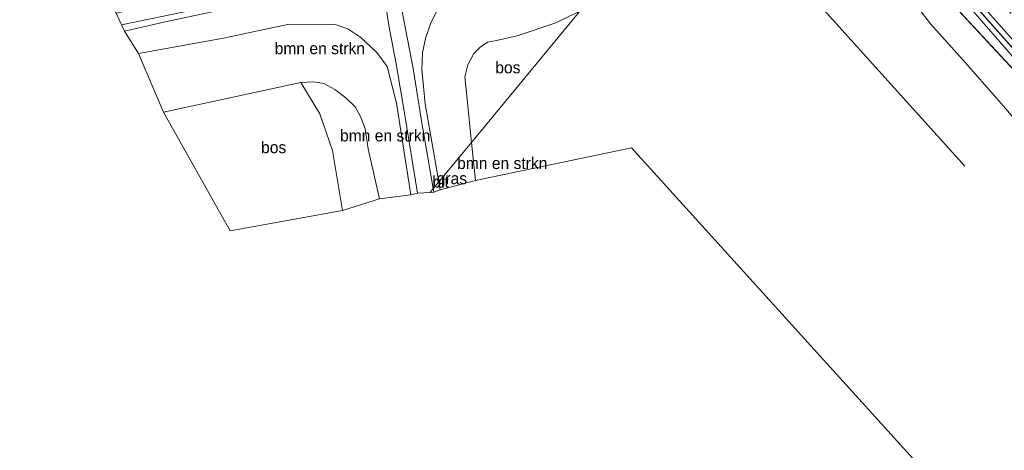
# Model space of a CAD drawing. Header units: millimetres. Extents: x 180000 to 190000, y 466229 to 468626.
# Tile 129 of 202: x 185199 to 185410, y 467732 to 467824. Entities that reach past the tile are written whole.
import ezdxf
from ezdxf.enums import TextEntityAlignment as Align

# ---------------------------------------------------------------- set-up
doc = ezdxf.new("R2010")
doc.units = ezdxf.units.MM
for name, color, linetype, lineweight in [('af-bs-rasterhekwerk', 8, 'hekwerk', 18), ('bp-b5-bomenstruiken', 93, 'Continuous', 18), ('bp-b5-bos', 93, 'Continuous', 18), ('bp-b5-grasland', 93, 'Continuous', 18), ('gw-bs-insteekwatergang', 93, 'Continuous', 18), ('gw-bs-kruinlijn', 93, 'Continuous', 18), ('gw-bs-teenlijn', 93, 'Continuous', 18), ('kd-bs-opnamedtmgrens', 173, 'Continuous', 18), ('og-b5-water', 153, 'Continuous', 18), ('og-bs-hulpgeometrie', 53, 'Continuous', 18), ('vh-b5-verh_soort', 8, 'Continuous', 18)]:
    doc.layers.add(name, color=color, linetype=linetype, lineweight=lineweight)
doc.styles.add('rtw_iso', font='iso-rtw.shx')
doc.linetypes.add('hekwerk', pattern='A,7,-1.5,[1,RTW.shx,S=0.75,R=0,X=0,Y=0],-1.5', length=10)

# ---------------------------------------------------------------- blocks, each defined once
blk = doc.blocks.new('d33az_ACAD_1_FMEBLOCK29')
at = {"layer": 'bp-b5-grasland'}
for points in [[(-71.14, 97.1, 57.53), (-56.8, 81.15, 57.65), (-39.79, 62.12, 57.78), (-18.19, 38.33, 57.95), (3.49, 13.98, 58.09), (21.98, -6.81, 58.29), (30.58, -16.43, 58.33), (39.62, -28.6, 58.45), (47.16, -40.05, 58.56), (58.03, -57.21, 58.67), (65.01, -70.05, 58.92), (70.76, -82.42, 59.11), (75.45, -94.83, 59.25), (76.03, -97.73, 59.31), (75.87, -98.09, 59.31), (74.65, -98.55, 59.23), (73.79, -98.12, 59.23), (69.3, -89.04, 59.22), (59.35, -68.08, 58.94), (54.88, -60.17, 58.77), (44.1, -42.42, 58.68), (34.02, -27.22, 58.51), (23.57, -14.19, 58.41), (9.05, 2.02, 58.37), (-9.26, 22.26, 58.27), (-29.62, 45.58, 58.02), (-50.35, 67.69, 57.95), (-68.63, 87.41, 57.65), (-75.92, 95.71, 57.52), (-76.03, 97.27, 57.41), (-74.98, 98.23, 57.48), (-73.4, 98.55, 57.51)], [(74.28, -96.61, 59.11), (74.63, -96.84, 59.1), (74.84, -96.68, 59.1), (69.87, -83.8, 58.7), (63.91, -70.9, 58.59), (57.64, -59.41, 58.55), (50.66, -47.56, 58.36), (41.4, -33.45, 58.28), (28.54, -16.49, 57.95), (11.54, 3.43, 57.86), (-15.16, 32.73, 57.71), (-35.89, 55.79, 57.63), (-60.68, 83.87, 57.2), (-63.69, 86.74, 57.27), (-70.55, 93.83, 57.19), (-71.41, 94.05, 57.19), (-71.86, 93.78, 57.19), (-71.95, 93.36, 57.19), (-66.27, 87.59, 57.21), (-59.65, 80.96, 57.19), (-47.17, 66.64, 57.49), (-31.96, 49.52, 57.54), (-12.99, 28.72, 57.77), (6.01, 7.69, 57.92), (22.19, -10.46, 58.09), (32.5, -23.33, 58.15), (41.14, -34.68, 58.27), (50.84, -49.78, 58.38), (56.48, -59.9, 58.39), (63.7, -72.66, 58.56), (69.67, -86.23, 58.8)]]:
    blk.add_polyline3d(points, close=True, dxfattribs=at)
blk = doc.blocks.new('dtbattr-r')
at = {"style": 'rtw_iso'}
blk.add_attdef('TAG', text='', height=2.5, dxfattribs=at).set_placement((0, 0), align=Align.MIDDLE_CENTER)

msp = doc.modelspace()

# ---------------------------------------------------------------- linework, layer by layer
at = {"layer": 'af-bs-rasterhekwerk'}
msp.add_polyline3d([(185401.23, 467793.01, 61.38), (185361.75, 467836.8, 59.94)], dxfattribs=at)
at = {"layer": 'bp-b5-bomenstruiken'}
msp.add_polyline3d([(185318.82, 467826.16, 59.14), (185313.68, 467823.66, 58.96), (185305.35, 467820.94, 58.88), (185300.96, 467819.91, 58.88), (185299.02, 467819.55, 58.93), (185297.48, 467818.5, 58.94), (185296.11, 467817.13, 58.84), (185294.79, 467814.72, 58.81), (185294.18, 467812.12, 58.9), (185294.75, 467806.64, 59.06), (185295.61, 467798.13, 59.26), (185288.63, 467789.7, 55.13), (185285.68, 467806.36, 53.84), (185285.32, 467810.11, 53.51), (185285.01, 467813.72, 53.41), (185285.1, 467817.26, 53.09), (185285.76, 467820.33, 53.02), (185286.81, 467823.49, 52.55), (185288.16, 467826.27, 52.33)], dxfattribs=at)
for points in [[(185277.53, 467814.33, 53.27), (185279.56, 467806.54, 53.9), (185282.61, 467786.89, 55.51), (185275.88, 467786.03, 59.51), (185273.52, 467796.78, 58.91), (185272.82, 467801.02, 58.84), (185271.85, 467803.65, 58.84), (185270.7, 467805.73, 58.84), (185268.68, 467807.66, 58.83), (185266.36, 467809.43, 58.73), (185263.98, 467810.75, 58.77), (185261.75, 467811.11, 58.78), (185259.05, 467810.9, 58.84), (185229.66, 467804.61, 58.88), (185224.35, 467817.15, 53.56), (185242.55, 467820.43, 53.14), (185256.55, 467823.44, 52.79), (185266.4, 467823.31, 52.6), (185269.13, 467822.41, 52.68), (185271.95, 467820.54, 52.82), (185275.33, 467817.32, 53.07)], [(185275.88, 467786.03, 59.51), (185267.96, 467783.53, 59.64), (185265.87, 467796.39, 59.14), (185263.13, 467804.27, 58.93), (185259.05, 467810.9, 58.84), (185261.75, 467811.11, 58.78), (185263.98, 467810.75, 58.77), (185266.36, 467809.43, 58.73), (185268.68, 467807.66, 58.83), (185270.7, 467805.73, 58.84), (185271.85, 467803.65, 58.84), (185272.82, 467801.02, 58.84), (185273.52, 467796.78, 58.91)], [(185296.43, 467789.95, 59.47), (185288.92, 467788.01, 55.26), (185288.63, 467789.7, 55.13), (185295.61, 467798.13, 59.26)]]:
    msp.add_polyline3d(points, close=True, dxfattribs=at)
at = {"layer": 'bp-b5-bos'}
msp.add_polyline3d([(185469.06, 467643.44, 62.69), (185329.86, 467796.93, 59.23), (185296.43, 467789.95, 59.47), (185295.61, 467798.13, 59.26), (185318.82, 467826.16, 59.14), (185338.6, 467835.75, 59.83), (185357.26, 467844.56, 60.26), (185361.29, 467846.53, 60.17), (185364.95, 467847.37, 59.76), (185368.35, 467846.92, 58.65), (185370.89, 467846.53, 58.65), (185372.13, 467847.1, 58.57), (185372.77, 467848.71, 58.43), (185372.5, 467851.01, 58.16), (185378.08, 467843.12, 58.73), (185382, 467838.9, 59.33), (185393.85, 467823.51, 60.17), (185400.79, 467815.8, 60.97), (185408.55, 467806.91, 61), (185414.33, 467800.24, 61.01)], dxfattribs=at)
for points in [[(185318.82, 467826.16, 59.14), (185295.61, 467798.13, 59.26), (185294.75, 467806.64, 59.06), (185294.18, 467812.12, 58.9), (185294.79, 467814.72, 58.81), (185296.11, 467817.13, 58.84), (185297.48, 467818.5, 58.94), (185299.02, 467819.55, 58.93), (185300.96, 467819.91, 58.88), (185305.35, 467820.94, 58.88), (185313.68, 467823.66, 58.96)], [(185267.96, 467783.53, 59.64), (185243.93, 467779.25, 59.42), (185229.66, 467804.61, 58.88), (185259.05, 467810.9, 58.84), (185263.13, 467804.27, 58.93), (185265.87, 467796.39, 59.14)]]:
    msp.add_polyline3d(points, close=True, dxfattribs=at)
at = {"layer": 'bp-b5-grasland'}
for points in [[(185421.34, 467809.04, 57.78), (185404.33, 467828.07, 57.65), (185389.99, 467844.02, 57.53), (185387.74, 467845.47, 57.51), (185386.15, 467845.15, 57.48), (185385.1, 467844.19, 57.41), (185385.22, 467842.63, 57.52), (185380.93, 467847.47, 57.45), (185375.54, 467853.88, 57.26), (185371.56, 467860.64, 57.35), (185366.86, 467867.42, 57.38), (185360.13, 467876.02, 57.45), (185361.65, 467877.86, 57.24), (185377.51, 467861.48, 57.27), (185394.52, 467843.5, 57.48), (185400.98, 467836.39, 57.63), (185401.33, 467836.7, 57.65), (185411.17, 467825.7, 57.68)], [(185414.33, 467800.24, 61.01), (185408.55, 467806.91, 61), (185400.79, 467815.8, 60.97), (185393.85, 467823.51, 60.17), (185382, 467838.9, 59.33), (185378.08, 467843.12, 58.73), (185375.23, 467848.44, 58.38), (185372.96, 467853.27, 58.28), (185368.42, 467862.23, 58.2), (185364.27, 467868.55, 58.2), (185359.29, 467875.01, 58.21), (185360.13, 467876.02, 57.45), (185366.86, 467867.42, 57.38), (185371.56, 467860.64, 57.35), (185375.54, 467853.88, 57.26), (185380.93, 467847.47, 57.45), (185385.22, 467842.63, 57.52), (185392.5, 467834.32, 57.65), (185410.79, 467814.6, 57.95)], [(185288.16, 467826.27, 52.33), (185286.81, 467823.49, 52.55), (185285.76, 467820.33, 53.02), (185285.1, 467817.26, 53.09), (185285.01, 467813.72, 53.41), (185285.32, 467810.11, 53.51), (185285.68, 467806.36, 53.84), (185288.63, 467789.7, 55.13), (185287.42, 467788.25, 55.35), (185284.92, 467802.75, 54.06), (185283.09, 467813.95, 53.36), (185280.71, 467826.47, 52.39)]]:
    msp.add_polyline3d(points, dxfattribs=at)
for points in [[(185235.85, 467826.42, 53.39), (185220.7, 467823.27, 53.85), (185219.57, 467825.79, 53.98), (185241.18, 467830.55, 53.32), (185263.1, 467835.36, 52.68), (185268.8, 467836.3, 52.38), (185270.67, 467835.73, 52.36), (185272.55, 467834.95, 52.31), (185273.52, 467834.27, 52.28), (185264.28, 467832.27, 52.45), (185251.34, 467829.59, 52.85)], [(185277.04, 467828.84, 52.41), (185277.91, 467823.14, 52.64), (185279.48, 467814.91, 53.19), (185281.35, 467803.97, 53.98), (185284.03, 467787.24, 55.39), (185282.61, 467786.89, 55.51), (185279.56, 467806.54, 53.9), (185277.53, 467814.33, 53.27), (185275.33, 467817.32, 53.07), (185271.95, 467820.54, 52.82), (185269.13, 467822.41, 52.68), (185266.4, 467823.31, 52.6), (185256.55, 467823.44, 52.79), (185242.55, 467820.43, 53.14), (185224.35, 467817.15, 53.56), (185221.35, 467821.93, 53.82), (185230.4, 467823.96, 53.51), (185248.8, 467827.88, 52.91), (185265.74, 467831.24, 52.38), (185274.94, 467833.24, 52.28), (185275.89, 467832.12, 52.29), (185276.48, 467830.95, 52.29)], [(185288.92, 467788.01, 55.26), (185287.55, 467787.5, 55.41), (185287.42, 467788.25, 55.35), (185288.63, 467789.7, 55.13)]]:
    msp.add_polyline3d(points, close=True, dxfattribs=at)
at = {"layer": 'gw-bs-insteekwatergang'}
for points in [[(185387.74, 467845.47, 57.51), (185386.15, 467845.15, 57.48), (185385.1, 467844.19, 57.41), (185385.22, 467842.63, 57.52), (185392.5, 467834.32, 57.65), (185410.79, 467814.6, 57.95), (185431.52, 467792.5, 58.02), (185451.88, 467769.18, 58.27), (185470.18, 467748.94, 58.37), (185484.71, 467732.73, 58.41), (185495.16, 467719.7, 58.51)], [(185491.72, 467730.48, 58.33), (185483.12, 467740.11, 58.29), (185464.63, 467760.9, 58.09), (185442.94, 467785.25, 57.95), (185421.34, 467809.04, 57.78), (185404.33, 467828.07, 57.65), (185389.99, 467844.02, 57.53), (185387.74, 467845.47, 57.51)]]:
    msp.add_polyline3d(points, dxfattribs=at)
at = {"layer": 'gw-bs-kruinlijn'}
for points in [[(185382, 467838.9, 59.33), (185393.85, 467823.51, 60.17), (185400.79, 467815.8, 60.97), (185408.55, 467806.91, 61), (185414.33, 467800.24, 61.01)], [(185318.82, 467826.16, 59.14), (185313.68, 467823.66, 58.96), (185305.35, 467820.94, 58.88), (185300.96, 467819.91, 58.88), (185299.02, 467819.55, 58.93), (185297.48, 467818.5, 58.94), (185296.11, 467817.13, 58.84), (185294.79, 467814.72, 58.81), (185294.18, 467812.12, 58.9), (185294.75, 467806.64, 59.06), (185295.61, 467798.13, 59.26)], [(185224.35, 467817.15, 53.56), (185242.55, 467820.43, 53.14), (185256.55, 467823.44, 52.79), (185266.4, 467823.31, 52.6), (185269.13, 467822.41, 52.68), (185271.95, 467820.54, 52.82), (185275.33, 467817.32, 53.07), (185277.53, 467814.33, 53.27), (185279.56, 467806.54, 53.9), (185282.61, 467786.89, 55.51)], [(185275.88, 467786.03, 59.51), (185273.52, 467796.78, 58.91), (185272.82, 467801.02, 58.84), (185271.85, 467803.65, 58.84), (185270.7, 467805.73, 58.84), (185268.68, 467807.66, 58.83), (185266.36, 467809.43, 58.73), (185263.98, 467810.75, 58.77), (185261.75, 467811.11, 58.78), (185259.05, 467810.9, 58.84), (185229.66, 467804.61, 58.88)], [(185295.61, 467798.13, 59.26), (185296.43, 467789.95, 59.47)]]:
    msp.add_polyline3d(points, dxfattribs=at)
at = {"layer": 'gw-bs-teenlijn'}
for points in [[(185288.63, 467789.7, 55.13), (185285.68, 467806.36, 53.84), (185285.32, 467810.11, 53.51), (185285.01, 467813.72, 53.41), (185285.1, 467817.26, 53.09), (185285.76, 467820.33, 53.02), (185286.81, 467823.49, 52.55), (185288.16, 467826.27, 52.33), (185289.74, 467828.6, 52.17), (185291.93, 467831.19, 51.98), (185294.13, 467832.4, 51.77), (185299.55, 467834.61, 51.68), (185309.37, 467838.79, 51.46), (185319.02, 467842.96, 51.35), (185324.99, 467846.12, 51.4), (185331.05, 467849.35, 51.4), (185336.01, 467852.23, 51.39), (185340.57, 467855.4, 51.39)], [(185288.92, 467788.01, 55.26), (185288.63, 467789.7, 55.13)]]:
    msp.add_polyline3d(points, dxfattribs=at)
at = {"layer": 'kd-bs-opnamedtmgrens'}
for points in [[(185286.76, 467787.44, 55.41), (185284.03, 467787.24, 55.39), (185282.61, 467786.89, 55.51), (185275.88, 467786.03, 59.51), (185267.96, 467783.53, 59.64), (185243.93, 467779.25, 59.42), (185229.66, 467804.61, 58.88), (185224.35, 467817.15, 53.56), (185221.35, 467821.93, 53.82), (185220.7, 467823.27, 53.85), (185219.57, 467825.79, 53.98), (185216.01, 467832.09, 54.09), (185215.4, 467833.25, 54.04), (185212.07, 467839.59, 53.81), (185207.49, 467844.48, 56.32), (185200.22, 467852.98, 59.75), (185192.31, 467868.14, 59.88), (185122.74, 468020.77, 55.8)], [(185509.12, 467427.51, 58.74), (185508.59, 467430.9, 58.79), (185508.33, 467432.54, 58.82), (185469.06, 467643.44, 62.69), (185329.86, 467796.93, 59.23), (185296.43, 467789.95, 59.47), (185288.92, 467788.01, 55.26), (185287.55, 467787.5, 55.41), (185286.76, 467787.44, 55.41)]]:
    msp.add_polyline3d(points, dxfattribs=at)
at = {"layer": 'og-b5-water'}
msp.add_polyline3d([(185493.63, 467723.59, 58.15), (185483.32, 467736.45, 58.09), (185467.14, 467754.61, 57.92), (185448.14, 467775.64, 57.77), (185429.17, 467796.43, 57.54), (185413.96, 467813.55, 57.49), (185401.48, 467827.87, 57.19), (185394.86, 467834.51, 57.21), (185389.18, 467840.27, 57.19), (185389.27, 467840.7, 57.19), (185389.72, 467840.97, 57.19), (185390.58, 467840.75, 57.19), (185397.45, 467833.66, 57.27), (185400.45, 467830.78, 57.2), (185425.24, 467802.71, 57.63), (185445.97, 467779.65, 57.71), (185472.67, 467750.35, 57.86), (185489.67, 467730.43, 57.95)], dxfattribs=at)
at = {"layer": 'og-bs-hulpgeometrie'}
msp.add_polyline3d([(185286.76, 467787.44, 55.41), (185287.42, 467788.25, 55.35), (185288.63, 467789.7, 55.13), (185295.61, 467798.13, 59.26), (185318.82, 467826.16, 59.14)], dxfattribs=at)
at = {"layer": 'vh-b5-verh_soort'}
for points in [[(185280.71, 467826.47, 52.39), (185283.09, 467813.95, 53.36), (185284.92, 467802.75, 54.06), (185287.42, 467788.25, 55.35), (185286.76, 467787.44, 55.41), (185284.03, 467787.24, 55.39), (185281.35, 467803.97, 53.98), (185279.48, 467814.91, 53.19), (185277.91, 467823.14, 52.64), (185277.04, 467828.84, 52.41)], [(185248.8, 467827.88, 52.91), (185230.4, 467823.96, 53.51), (185221.35, 467821.93, 53.82), (185220.7, 467823.27, 53.85), (185235.85, 467826.42, 53.39)]]:
    msp.add_polyline3d(points, dxfattribs=at)
msp.add_polyline3d([(185287.55, 467787.5, 55.41), (185286.76, 467787.44, 55.41), (185287.42, 467788.25, 55.35)], close=True, dxfattribs=at)

# ---------------------------------------------------------------- block references
at = {"layer": 'bp-b5-bomenstruiken'}
ref = msp.add_blockref('dtbattr-r', (185253.48, 467816.24, 56.24), dxfattribs=at)
ref.add_attrib('TAG', 'bmn en strkn', dxfattribs={"layer": '0', "height": 2.5, "style": 'rtw_iso'}).set_placement((185253.48, 467816.24, 56.24), align=Align.BOTTOM_LEFT)
ref = msp.add_blockref('dtbattr-r', (185267.47, 467797.59, 58.97), dxfattribs=at)
ref.add_attrib('TAG', 'bmn en strkn', dxfattribs={"layer": '0', "height": 2.5, "style": 'rtw_iso'}).set_placement((185267.47, 467797.59, 58.97), align=Align.BOTTOM_LEFT)
ref = msp.add_blockref('dtbattr-r', (185292.53, 467791.68, 57.28), dxfattribs=at)
ref.add_attrib('TAG', 'bmn en strkn', dxfattribs={"layer": '0', "height": 2.5, "style": 'rtw_iso'}).set_placement((185292.53, 467791.68, 57.28), align=Align.BOTTOM_LEFT)
at = {"layer": 'bp-b5-bos'}
ref = msp.add_blockref('dtbattr-r', (185300.7, 467812.15, 58.96), dxfattribs=at)
ref.add_attrib('TAG', 'bos', dxfattribs={"layer": '0', "height": 2.5, "style": 'rtw_iso'}).set_placement((185300.7, 467812.15, 58.96), align=Align.BOTTOM_LEFT)
ref = msp.add_blockref('dtbattr-r', (185250.56, 467795.07, 59.14), dxfattribs=at)
ref.add_attrib('TAG', 'bos', dxfattribs={"layer": '0', "height": 2.5, "style": 'rtw_iso'}).set_placement((185250.56, 467795.07, 59.14), align=Align.BOTTOM_LEFT)
at = {"layer": 'bp-b5-grasland'}
msp.add_blockref('d33az_ACAD_1_FMEBLOCK29', (185461.13, 467746.92), dxfattribs=at)
ref = msp.add_blockref('dtbattr-r', (185288.17, 467788.44, 55.29), dxfattribs=at)
ref.add_attrib('TAG', 'gras', dxfattribs={"layer": '0', "height": 2.5, "style": 'rtw_iso'}).set_placement((185288.17, 467788.44, 55.29), align=Align.BOTTOM_LEFT)
at = {"layer": 'vh-b5-verh_soort'}
ref = msp.add_blockref('dtbattr-r', (185287.24, 467787.73, 55.39), dxfattribs=at)
ref.add_attrib('TAG', 'bit', dxfattribs={"layer": '0', "height": 2.5, "style": 'rtw_iso'}).set_placement((185287.24, 467787.73, 55.39), align=Align.BOTTOM_LEFT)

doc.saveas('drawing.dxf')
